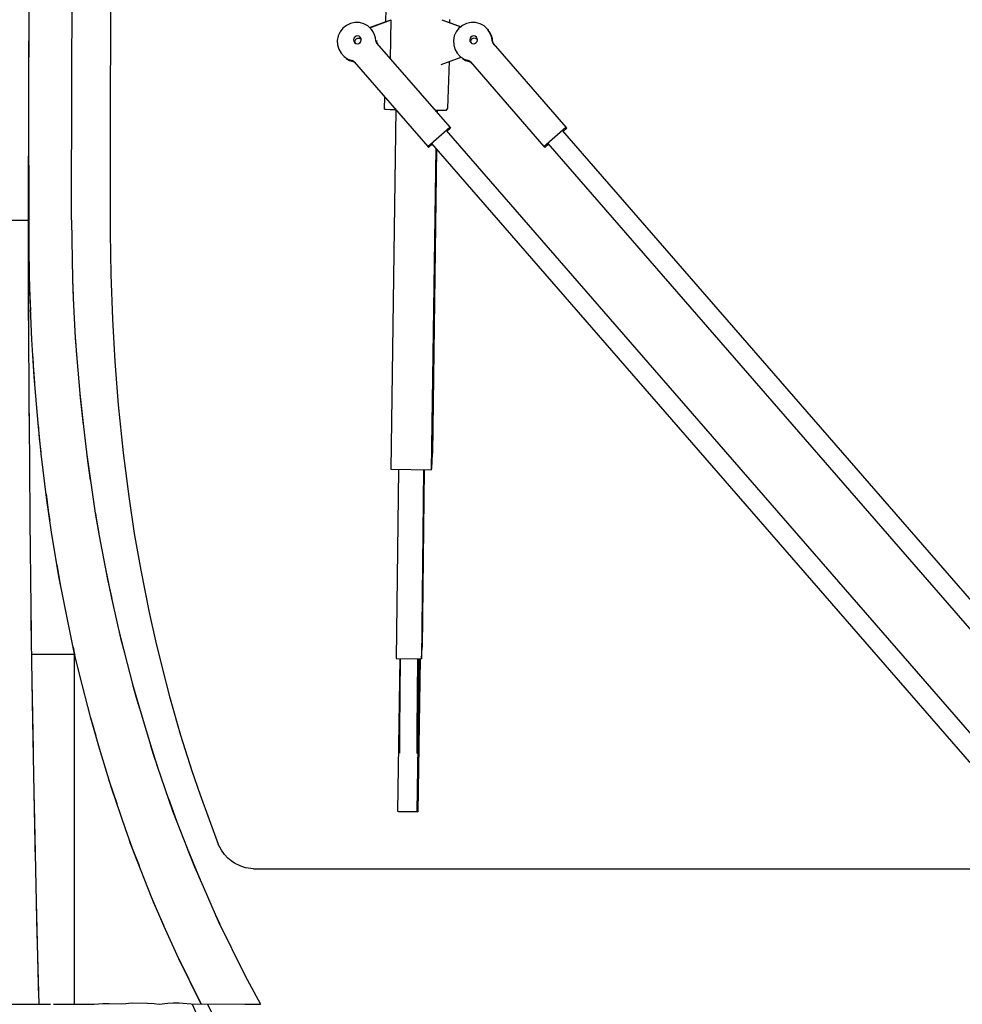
# Model space of a CAD drawing. Header units: millimetres. Extents: x 96940 to 101272, y 432237 to 434659.
# Tile 52 of 256: x 97675.243 to 97675.749, y 432612.227 to 432612.756. Entities that reach past the tile are written whole.
import ezdxf

# ---------------------------------------------------------------- set-up
doc = ezdxf.new("R2010")
doc.units = ezdxf.units.MM
doc.layers.add('citadis', color=7, linetype='Continuous')

msp = doc.modelspace()

# ---------------------------------------------------------------- linework, layer by layer
at = {"layer": 'citadis', "color": 7}
for p, q in [((97675.29206, 432613.00646), (97675.29133, 432612.69499)), ((97675.27068, 432612.72406), (97675.27078, 432612.76881)), ((97675.24762, 432612.72454), (97675.2477, 432612.7649)), ((97675.4395, 432612.7549), (97675.4396, 432612.76185)), ((97675.24759, 432612.71715), (97675.24767, 432612.75412)), ((97675.41828, 432612.75292), (97675.41638, 432612.75139)), ((97675.4205, 432612.75396), (97675.41828, 432612.75292)), ((97675.42289, 432612.75446), (97675.4205, 432612.75396)), ((97675.42533, 432612.75439), (97675.42289, 432612.75446)), ((97675.42769, 432612.75374), (97675.42533, 432612.75439)), ((97675.42983, 432612.75257), (97675.42769, 432612.75374)), ((97675.43164, 432612.75093), (97675.42983, 432612.75257)), ((97675.43078, 432612.75171), (97675.43964, 432612.75495)), ((97675.43083, 432612.75166), (97675.44233, 432612.75587)), ((97675.43964, 432612.75495), (97675.44233, 432612.75587)), ((97675.44202, 432612.73468), (97675.44233, 432612.75587)), ((97675.46957, 432612.75582), (97675.47257, 432612.75485)), ((97675.46957, 432612.75582), (97675.47986, 432612.75209)), ((97675.47257, 432612.75485), (97675.47995, 432612.75218)), ((97675.47396, 432612.75435), (97675.47398, 432612.75604)), ((97675.48072, 432612.75292), (97675.47881, 432612.75139)), ((97675.48293, 432612.75396), (97675.48072, 432612.75292)), ((97675.48533, 432612.75446), (97675.48293, 432612.75396)), ((97675.48777, 432612.75439), (97675.48533, 432612.75446)), ((97675.49013, 432612.75374), (97675.48777, 432612.75439)), ((97675.49227, 432612.75257), (97675.49013, 432612.75374)), ((97675.49408, 432612.75093), (97675.49227, 432612.75257)), ((97675.41387, 432612.74722), (97675.41341, 432612.74482)), ((97675.41488, 432612.74945), (97675.41387, 432612.74722)), ((97675.41638, 432612.75139), (97675.41488, 432612.74945)), ((97675.4243, 432612.74721), (97675.42349, 432612.74707)), ((97675.42509, 432612.74702), (97675.4243, 432612.74721)), ((97675.43269, 432612.74949), (97675.43164, 432612.75093)), ((97675.43164, 432612.75093), (97675.43208, 432612.75042)), ((97675.43347, 432612.7479), (97675.43269, 432612.74949)), ((97675.43398, 432612.74619), (97675.43347, 432612.7479)), ((97675.47631, 432612.74722), (97675.47585, 432612.74482)), ((97675.47731, 432612.74945), (97675.47631, 432612.74722)), ((97675.47881, 432612.75139), (97675.47731, 432612.74945)), ((97675.48673, 432612.74721), (97675.48593, 432612.74707)), ((97675.48752, 432612.74702), (97675.48673, 432612.74721)), ((97675.49512, 432612.74949), (97675.49408, 432612.75093)), ((97675.49408, 432612.75093), (97675.49454, 432612.7504)), ((97675.49558, 432612.74896), (97675.49454, 432612.7504)), ((97675.49591, 432612.7479), (97675.49512, 432612.74949)), ((97675.49637, 432612.74737), (97675.49558, 432612.74896)), ((97675.49641, 432612.74619), (97675.49591, 432612.7479)), ((97675.49687, 432612.74566), (97675.49637, 432612.74737)), ((97675.41341, 432612.74482), (97675.41353, 432612.74238)), ((97675.41353, 432612.74238), (97675.41421, 432612.74004)), ((97675.42233, 432612.74599), (97675.42214, 432612.7452)), ((97675.42214, 432612.7452), (97675.42227, 432612.7444)), ((97675.42227, 432612.7444), (97675.4227, 432612.74371)), ((97675.4228, 432612.74665), (97675.42233, 432612.74599)), ((97675.4226, 432612.74464), (97675.42292, 432612.7435)), ((97675.42321, 432612.74535), (97675.42264, 432612.74432)), ((97675.4227, 432612.74371), (97675.42336, 432612.74323)), ((97675.42349, 432612.74707), (97675.4228, 432612.74665)), ((97675.42424, 432612.74591), (97675.42321, 432612.74535)), ((97675.42336, 432612.74323), (97675.42415, 432612.74305)), ((97675.42415, 432612.74305), (97675.42495, 432612.74318)), ((97675.42542, 432612.74581), (97675.42424, 432612.74591)), ((97675.42495, 432612.74318), (97675.42564, 432612.74361)), ((97675.42574, 432612.74655), (97675.42509, 432612.74702)), ((97675.42635, 432612.7451), (97675.42542, 432612.74581)), ((97675.42564, 432612.74361), (97675.42611, 432612.74427)), ((97675.42617, 432612.74586), (97675.42574, 432612.74655)), ((97675.42611, 432612.74427), (97675.4263, 432612.74506)), ((97675.4263, 432612.74506), (97675.42617, 432612.74586)), ((97675.43418, 432612.74442), (97675.43398, 432612.74619)), ((97675.43418, 432612.74442), (97675.43432, 432612.74373)), ((97675.43432, 432612.74373), (97675.43469, 432612.74312)), ((97675.43464, 432612.74389), (97675.43457, 432612.74484)), ((97675.43464, 432612.74389), (97675.43478, 432612.7432)), ((97675.43469, 432612.74312), (97675.43515, 432612.74259)), ((97675.43469, 432612.74312), (97675.47381, 432612.69811)), ((97675.43478, 432612.7432), (97675.43515, 432612.74259)), ((97675.47585, 432612.74482), (97675.47596, 432612.74238)), ((97675.47596, 432612.74238), (97675.47665, 432612.74004)), ((97675.48477, 432612.74599), (97675.48458, 432612.7452)), ((97675.48458, 432612.7452), (97675.48471, 432612.7444)), ((97675.48471, 432612.7444), (97675.48514, 432612.74371)), ((97675.48524, 432612.74665), (97675.48477, 432612.74599)), ((97675.4856, 432612.74542), (97675.48503, 432612.74435)), ((97675.48505, 432612.74437), (97675.48535, 432612.7435)), ((97675.48514, 432612.74371), (97675.4858, 432612.74323)), ((97675.48593, 432612.74707), (97675.48524, 432612.74665)), ((97675.48666, 432612.74599), (97675.4856, 432612.74542)), ((97675.4858, 432612.74323), (97675.48659, 432612.74305)), ((97675.48659, 432612.74305), (97675.48739, 432612.74318)), ((97675.48787, 432612.74587), (97675.48666, 432612.74599)), ((97675.48739, 432612.74318), (97675.48808, 432612.74361)), ((97675.48818, 432612.74655), (97675.48752, 432612.74702)), ((97675.4888, 432612.7451), (97675.48787, 432612.74587)), ((97675.48808, 432612.74361), (97675.48855, 432612.74427)), ((97675.48861, 432612.74586), (97675.48818, 432612.74655)), ((97675.48855, 432612.74427), (97675.48874, 432612.74506)), ((97675.48874, 432612.74506), (97675.48861, 432612.74586)), ((97675.49662, 432612.74442), (97675.49641, 432612.74619)), ((97675.49662, 432612.74442), (97675.49676, 432612.74373)), ((97675.49676, 432612.74373), (97675.49713, 432612.74312)), ((97675.49708, 432612.74389), (97675.49687, 432612.74566)), ((97675.49708, 432612.74389), (97675.49722, 432612.7432)), ((97675.49713, 432612.74312), (97675.49759, 432612.74259)), ((97675.49713, 432612.74312), (97675.53625, 432612.69811)), ((97675.49722, 432612.7432), (97675.49759, 432612.74259)), ((97675.41421, 432612.74004), (97675.41542, 432612.73792)), ((97675.41542, 432612.73792), (97675.41709, 432612.73614)), ((97675.47665, 432612.74004), (97675.47786, 432612.73792)), ((97675.47786, 432612.73792), (97675.47953, 432612.73614)), ((97675.41709, 432612.73614), (97675.41913, 432612.7348)), ((97675.4182, 432612.73511), (97675.41996, 432612.73409)), ((97675.41913, 432612.7348), (97675.42143, 432612.73397)), ((97675.41996, 432612.73409), (97675.42189, 432612.73344)), ((97675.42253, 432612.73331), (97675.42143, 432612.73397)), ((97675.42299, 432612.73278), (97675.42189, 432612.73344)), ((97675.42253, 432612.73331), (97675.46203, 432612.68787)), ((97675.46922, 432612.73189), (97675.47991, 432612.7358)), ((97675.47286, 432612.70839), (97675.47365, 432612.73351)), ((97675.47953, 432612.73614), (97675.48157, 432612.7348)), ((97675.48063, 432612.73511), (97675.4824, 432612.73409)), ((97675.48157, 432612.7348), (97675.48387, 432612.73397)), ((97675.4824, 432612.73409), (97675.48433, 432612.73344)), ((97675.48497, 432612.73331), (97675.48387, 432612.73397)), ((97675.48543, 432612.73278), (97675.48433, 432612.73344)), ((97675.48497, 432612.73331), (97675.52447, 432612.68787)), ((97675.24768, 432612.63144), (97675.24762, 432612.72454)), ((97675.27051, 432612.64816), (97675.27068, 432612.72406)), ((97675.24744, 432612.64816), (97675.24759, 432612.71715)), ((97675.43882, 432612.70794), (97675.43891, 432612.71447)), ((97675.43882, 432612.70794), (97675.43965, 432612.70783)), ((97675.43965, 432612.70783), (97675.44183, 432612.70775)), ((97675.44183, 432612.70775), (97675.44479, 432612.7077)), ((97675.4448, 432612.70768), (97675.4421, 432612.51427)), ((97675.46577, 432612.70736), (97675.46886, 432612.70731)), ((97675.46664, 432612.70735), (97675.46663, 432612.70637)), ((97675.46714, 432612.70734), (97675.46711, 432612.70582)), ((97675.46886, 432612.70731), (97675.47181, 432612.70735)), ((97675.47181, 432612.70735), (97675.47209, 432612.7074)), ((97675.47209, 432612.7074), (97675.47286, 432612.70839)), ((97675.29133, 432612.69499), (97675.29132, 432612.64123)), ((97675.46203, 432612.68787), (97675.47381, 432612.69811)), ((97675.47193, 432612.69631), (97675.7992, 432612.31983)), ((97675.47231, 432612.69587), (97675.47427, 432612.69758)), ((97675.47381, 432612.69811), (97675.47427, 432612.69758)), ((97675.52447, 432612.68787), (97675.53625, 432612.69811)), ((97675.53437, 432612.69631), (97675.86163, 432612.31983)), ((97675.53475, 432612.69587), (97675.53671, 432612.69758)), ((97675.53625, 432612.69811), (97675.53671, 432612.69758)), ((97675.46249, 432612.68734), (97675.46446, 432612.68905)), ((97675.46407, 432612.68949), (97675.79134, 432612.31301)), ((97675.52493, 432612.68734), (97675.52689, 432612.68905)), ((97675.52651, 432612.68949), (97675.85378, 432612.31301)), ((97675.46203, 432612.68787), (97675.46249, 432612.68734)), ((97675.46632, 432612.68689), (97675.46394, 432612.51392)), ((97675.46681, 432612.68633), (97675.46454, 432612.52277)), ((97675.52447, 432612.68787), (97675.52493, 432612.68734)), ((97675.23819, 432612.64816), (97675.24744, 432612.64816)), ((97675.24743, 432612.59995), (97675.24744, 432612.64816)), ((97675.27051, 432612.64816), (97675.27098, 432612.61657)), ((97675.29132, 432612.64123), (97675.29163, 432612.61898)), ((97675.24813, 432612.60969), (97675.24768, 432612.63144)), ((97675.27098, 432612.61658), (97675.27147, 432612.60604)), ((97675.27098, 432612.61645), (97675.27099, 432612.61575)), ((97675.27099, 432612.61575), (97675.2714, 432612.60756)), ((97675.29163, 432612.61898), (97675.29247, 432612.59493)), ((97675.24796, 432612.61157), (97675.24846, 432612.59954)), ((97675.24921, 432612.58409), (97675.24813, 432612.60969)), ((97675.27147, 432612.60613), (97675.2725, 432612.58501)), ((97675.24743, 432612.59994), (97675.24747, 432612.58609)), ((97675.24743, 432612.5943), (97675.24743, 432612.59987)), ((97675.24743, 432612.5943), (97675.24762, 432612.54869)), ((97675.29247, 432612.59493), (97675.29372, 432612.57231)), ((97675.25044, 432612.56403), (97675.24921, 432612.58409)), ((97675.2725, 432612.58501), (97675.27338, 432612.57382)), ((97675.27251, 432612.58489), (97675.27258, 432612.58337)), ((97675.27258, 432612.58337), (97675.27323, 432612.57562)), ((97675.24965, 432612.57493), (97675.24988, 432612.57)), ((97675.27337, 432612.57393), (97675.27493, 432612.55505)), ((97675.24988, 432612.57), (97675.25067, 432612.56075)), ((97675.29372, 432612.57231), (97675.29561, 432612.54899)), ((97675.25253, 432612.53915), (97675.25044, 432612.56403)), ((97675.27493, 432612.55508), (97675.27689, 432612.53721)), ((97675.27498, 432612.55448), (97675.27526, 432612.55107)), ((97675.24762, 432612.54869), (97675.24769, 432612.53661)), ((97675.24762, 432612.5486), (97675.24766, 432612.54044)), ((97675.27526, 432612.55107), (97675.27676, 432612.53827)), ((97675.29561, 432612.54899), (97675.29824, 432612.52321)), ((97675.24766, 432612.54044), (97675.24808, 432612.48885)), ((97675.25425, 432612.52251), (97675.25253, 432612.53915)), ((97675.25257, 432612.53816), (97675.25318, 432612.531)), ((97675.27688, 432612.53727), (97675.27903, 432612.5189)), ((97675.25318, 432612.531), (97675.2541, 432612.52348)), ((97675.25731, 432612.49776), (97675.25425, 432612.52251)), ((97675.27866, 432612.52206), (97675.28064, 432612.5083)), ((97675.29824, 432612.52321), (97675.30124, 432612.49973)), ((97675.46419, 432612.51472), (97675.46454, 432612.52277)), ((97675.27903, 432612.5189), (97675.28062, 432612.50842)), ((97675.46394, 432612.51392), (97675.46419, 432612.51472)), ((97675.4421, 432612.51427), (97675.46394, 432612.51392)), ((97675.4463, 432612.51421), (97675.44508, 432612.4126)), ((97675.4463, 432612.51421), (97675.44508, 432612.4126)), ((97675.45982, 432612.51399), (97675.4586, 432612.41238)), ((97675.45982, 432612.51399), (97675.4586, 432612.41238)), ((97675.46018, 432612.51398), (97675.45901, 432612.41868)), ((97675.46018, 432612.51398), (97675.45901, 432612.41868)), ((97675.28063, 432612.50831), (97675.28331, 432612.49064)), ((97675.25684, 432612.50108), (97675.25794, 432612.49211)), ((97675.30124, 432612.49973), (97675.30424, 432612.47986)), ((97675.25984, 432612.48055), (97675.25731, 432612.49776)), ((97675.24808, 432612.48885), (97675.24818, 432612.47948)), ((97675.24808, 432612.48881), (97675.24809, 432612.48661)), ((97675.25794, 432612.49211), (97675.25881, 432612.48679)), ((97675.28331, 432612.49065), (97675.28546, 432612.47844)), ((97675.28334, 432612.49044), (97675.28388, 432612.48688)), ((97675.24809, 432612.48661), (97675.24865, 432612.44001)), ((97675.25881, 432612.48678), (97675.25881, 432612.48676)), ((97675.28388, 432612.48688), (97675.2852, 432612.47984)), ((97675.26376, 432612.45673), (97675.25984, 432612.48055)), ((97675.28544, 432612.47853), (97675.28843, 432612.46253)), ((97675.30424, 432612.47986), (97675.30775, 432612.46007)), ((97675.26268, 432612.463), (97675.26425, 432612.45337)), ((97675.28842, 432612.46258), (97675.29225, 432612.44421)), ((97675.28859, 432612.46169), (97675.28983, 432612.45506)), ((97675.26597, 432612.44515), (97675.26376, 432612.45673)), ((97675.30775, 432612.46007), (97675.3123, 432612.43735)), ((97675.26425, 432612.45337), (97675.26485, 432612.45046)), ((97675.28983, 432612.45506), (97675.29211, 432612.44482)), ((97675.26485, 432612.45046), (97675.26486, 432612.45042)), ((97675.27201, 432612.4158), (97675.26597, 432612.44515)), ((97675.29224, 432612.44424), (97675.29687, 432612.42349)), ((97675.24865, 432612.44001), (97675.24884, 432612.42614)), ((97675.24865, 432612.43992), (97675.24873, 432612.43281)), ((97675.3123, 432612.43735), (97675.31571, 432612.42203)), ((97675.24873, 432612.43281), (97675.24923, 432612.40041)), ((97675.29564, 432612.42902), (97675.29895, 432612.41554)), ((97675.29687, 432612.42349), (97675.29895, 432612.41556)), ((97675.31571, 432612.42203), (97675.31937, 432612.40691)), ((97675.24901, 432612.41483), (97675.27219, 432612.41483)), ((97675.25409, 432612.41483), (97675.2566, 432612.41483)), ((97675.25925, 432612.41483), (97675.2627, 432612.41483)), ((97675.27138, 432612.41873), (97675.27219, 432612.41483)), ((97675.27466, 432612.40496), (97675.27201, 432612.4158)), ((97675.27219, 432612.22671), (97675.27219, 432612.41483)), ((97675.27219, 432612.41483), (97675.27229, 432612.41442)), ((97675.29895, 432612.41554), (97675.30331, 432612.39884)), ((97675.45875, 432612.41247), (97675.45901, 432612.41868)), ((97675.45875, 432612.41247), (97675.45901, 432612.41868)), ((97675.45882, 432612.41763), (97675.45885, 432612.41736)), ((97675.45882, 432612.41763), (97675.45885, 432612.41736)), ((97675.44508, 432612.4126), (97675.4586, 432612.41238)), ((97675.44508, 432612.4126), (97675.4586, 432612.41238)), ((97675.44704, 432612.41257), (97675.44577, 432612.33054)), ((97675.44717, 432612.41256), (97675.44681, 432612.374)), ((97675.45653, 432612.41241), (97675.45617, 432612.37384)), ((97675.45744, 432612.4124), (97675.45617, 432612.33037)), ((97675.45682, 432612.41241), (97675.45644, 432612.38161)), ((97675.45794, 432612.41239), (97675.45666, 432612.33022)), ((97675.4586, 432612.41238), (97675.45875, 432612.41247)), ((97675.4586, 432612.41238), (97675.45875, 432612.41247)), ((97675.28093, 432612.38053), (97675.27466, 432612.40496)), ((97675.31937, 432612.40691), (97675.32322, 432612.39219)), ((97675.24923, 432612.40042), (97675.24986, 432612.36363)), ((97675.24924, 432612.40021), (97675.24957, 432612.37906)), ((97675.30331, 432612.39885), (97675.30734, 432612.38457)), ((97675.30338, 432612.39859), (97675.30505, 432612.3922)), ((97675.30505, 432612.3922), (97675.30701, 432612.38568)), ((97675.32322, 432612.39219), (97675.32915, 432612.37142)), ((97675.30733, 432612.38463), (97675.31291, 432612.36611)), ((97675.24957, 432612.37906), (97675.25029, 432612.34073)), ((97675.28066, 432612.3809), (97675.28356, 432612.37096)), ((97675.28557, 432612.36413), (97675.28093, 432612.38053)), ((97675.32915, 432612.37142), (97675.33524, 432612.35214)), ((97675.44681, 432612.374), (97675.44677, 432612.36171)), ((97675.45617, 432612.37384), (97675.45613, 432612.36156)), ((97675.3129, 432612.36613), (97675.31663, 432612.35468)), ((97675.29197, 432612.34307), (97675.28557, 432612.36413)), ((97675.31302, 432612.36574), (97675.31437, 432612.36125)), ((97675.31437, 432612.36125), (97675.31654, 432612.35495)), ((97675.31663, 432612.35469), (97675.32488, 432612.33069)), ((97675.33524, 432612.35214), (97675.33964, 432612.33922)), ((97675.29033, 432612.34793), (97675.29073, 432612.34657)), ((97675.29073, 432612.34657), (97675.29482, 432612.33458)), ((97675.25029, 432612.34073), (97675.25105, 432612.304)), ((97675.25029, 432612.34055), (97675.25058, 432612.32538)), ((97675.29963, 432612.32051), (97675.29197, 432612.34307)), ((97675.32262, 432612.33726), (97675.32695, 432612.32538)), ((97675.33964, 432612.33922), (97675.34936, 432612.3127)), ((97675.32488, 432612.33069), (97675.33266, 432612.31071)), ((97675.44577, 432612.33054), (97675.45617, 432612.33037)), ((97675.44577, 432612.33054), (97675.44626, 432612.33039)), ((97675.44626, 432612.33039), (97675.45666, 432612.33022)), ((97675.45617, 432612.33037), (97675.45666, 432612.33022)), ((97675.25058, 432612.32538), (97675.25154, 432612.28187)), ((97675.30404, 432612.30844), (97675.29963, 432612.32051)), ((97675.30128, 432612.31564), (97675.30194, 432612.31368)), ((97675.30194, 432612.31368), (97675.30681, 432612.30125)), ((97675.31349, 432612.28438), (97675.30404, 432612.30844)), ((97675.33266, 432612.31072), (97675.34002, 432612.2928)), ((97675.33276, 432612.31044), (97675.3366, 432612.3006)), ((97675.35111, 432612.30957), (97675.34936, 432612.3127)), ((97675.3528, 432612.30716), (97675.35111, 432612.30957)), ((97675.35451, 432612.30529), (97675.3528, 432612.30716)), ((97675.35628, 432612.30376), (97675.35451, 432612.30529)), ((97675.3582, 432612.30249), (97675.35628, 432612.30376)), ((97675.3366, 432612.3006), (97675.33961, 432612.29373)), ((97675.36145, 432612.30094), (97675.3582, 432612.30249)), ((97675.36413, 432612.30006), (97675.36145, 432612.30094)), ((97675.36839, 432612.29956), (97675.36413, 432612.30006)), ((97675.36839, 432612.29956), (97675.80155, 432612.29955)), ((97675.34, 432612.29284), (97675.34775, 432612.2752)), ((97675.25154, 432612.28187), (97675.2528, 432612.23014)), ((97675.25154, 432612.28172), (97675.25176, 432612.2718)), ((97675.32019, 432612.26885), (97675.31349, 432612.28438)), ((97675.31352, 432612.28409), (97675.31443, 432612.28177)), ((97675.31443, 432612.28177), (97675.31997, 432612.2693)), ((97675.25161, 432612.27874), (97675.25162, 432612.27874)), ((97675.25161, 432612.27874), (97675.25162, 432612.27874)), ((97675.25161, 432612.27874), (97675.25162, 432612.27874)), ((97675.25176, 432612.2718), (97675.25289, 432612.22671)), ((97675.34773, 432612.27524), (97675.35021, 432612.26974)), ((97675.348, 432612.27462), (97675.34958, 432612.27104)), ((97675.34958, 432612.27104), (97675.36372, 432612.24237)), ((97675.31998, 432612.26928), (97675.32013, 432612.26895)), ((97675.32824, 432612.25111), (97675.32019, 432612.26885)), ((97675.32707, 432612.25333), (97675.34017, 432612.22671)), ((97675.34017, 432612.22671), (97675.32824, 432612.25111)), ((97675.36372, 432612.24237), (97675.37215, 432612.22671)), ((97675.36373, 432612.24236), (97675.36386, 432612.2421)), ((97675.36386, 432612.2421), (97675.37215, 432612.22671)), ((97675.16594, 432612.22671), (97675.25289, 432612.22671)), ((97675.25289, 432612.22671), (97675.25712, 432612.22671)), ((97675.25712, 432612.22671), (97675.25919, 432612.22671)), ((97675.26076, 432612.22671), (97675.27219, 432612.22671)), ((97675.27219, 432612.22671), (97675.2808, 432612.22684)), ((97675.2808, 432612.22684), (97675.28262, 432612.22676)), ((97675.28262, 432612.22676), (97675.28736, 432612.22715)), ((97675.28736, 432612.22715), (97675.29074, 432612.22722)), ((97675.29074, 432612.22722), (97675.29722, 432612.22689)), ((97675.29722, 432612.22689), (97675.29973, 432612.2271)), ((97675.29973, 432612.2271), (97675.3025, 432612.22755)), ((97675.3025, 432612.22755), (97675.31133, 432612.22732)), ((97675.31133, 432612.22732), (97675.31493, 432612.2271)), ((97675.31493, 432612.2271), (97675.31768, 432612.22686)), ((97675.31768, 432612.22686), (97675.32227, 432612.22731)), ((97675.32227, 432612.22731), (97675.32511, 432612.22745)), ((97675.32511, 432612.22745), (97675.3284, 432612.22742)), ((97675.3284, 432612.22742), (97675.33486, 432612.22699)), ((97675.33486, 432612.22699), (97675.36368, 432612.22672)), ((97675.33544, 432612.2268), (97675.33982, 432612.21655)), ((97675.34357, 432612.22671), (97675.34856, 432612.21631)), ((97675.34357, 432612.22671), (97675.34856, 432612.21631)), ((97675.36368, 432612.22672), (97675.37214, 432612.22671))]:
    msp.add_line(p, q, dxfattribs=at)

doc.saveas('drawing.dxf')
